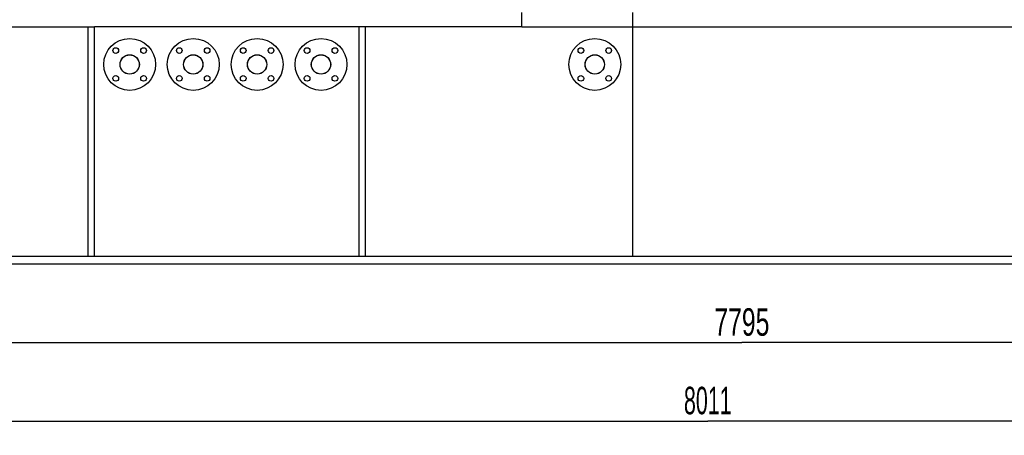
# Model space of a CAD drawing. Header units: millimetres. Extents: x 0 to 1189, y 0 to 841.
# Tile 118 of 131: x 473 to 598, y 618 to 671. Entities that reach past the tile are written whole.
import ezdxf
from ezdxf.enums import TextEntityAlignment as Align

# ---------------------------------------------------------------- set-up
doc = ezdxf.new("R2010")
doc.units = ezdxf.units.MM
doc.header["$LTSCALE"] = 65.395
doc.layers.get('0').update_dxf_attribs({"linetype": 'CONTINUOUS'})
for name, color, linetype in [('8M25C_GENSET_KPL_GRUNDRAHMEN_ABL1678', 7, 'CONTINUOUS'), ('8M25C_GENSET_KPL_GRUNDRAHMEN_T1_PBL1679', 7, 'CONTINUOUS'), ('8M25C_GENSET_KPL_VERROHRUNG_ABL1611', 7, 'CONTINUOUS'), ('E1514-IBC_DN50PN40X2_PBL2827', 7, 'CONTINUOUS'), ('E1514-IBC_DN50PN40X2_PBL2828', 7, 'CONTINUOUS'), ('E1514-IBC_DN50PN40X2_PBL2831', 7, 'CONTINUOUS'), ('E1514-IBC_DN50PN40X2_PBL2834', 7, 'CONTINUOUS'), ('E1514-IBC_DN50PN40X2_PBL2835', 7, 'CONTINUOUS'), ('EN1092-1-01A-DN50-PN16-61_5_PBL2825', 7, 'CONTINUOUS'), ('EN1092-1-01A-DN50-PN16-61_5_PBL2826', 7, 'CONTINUOUS'), ('EN1092-1-01A-DN50-PN16-61_5_PBL2829', 7, 'CONTINUOUS'), ('EN1092-1-01A-DN50-PN16-61_5_PBL2830', 7, 'CONTINUOUS'), ('EN1092-1-01A-DN50-PN16-61_5_PBL2833', 7, 'CONTINUOUS'), ('new_view_8_VBL1588', 7, 'CONTINUOUS')]:
    doc.layers.add(name, color=color, linetype=linetype)
doc.styles.get("Standard").update_dxf_attribs({"font": 'txt', "width": 0.6})
doc.dimstyles.new('DIMSTYLE_1', dxfattribs={"dimtxt": 3.5, "dimasz": 3.5, "dimexe": 1.8, "dimexo": 0, "dimgap": 0.875, "dimtad": 1, "dimdec": 0, "dimlfac": 25, "dimdsep": 46, "dimtxsty": 'Standard', "dimblk": '_FILLED', "dimblk1": '_FILLED', "dimblk2": '_FILLED', "dimcen": 0.09, "dimadec": 0, "dimazin": 0, "dimtp": 2, "dimtm": 2, "dimtfac": 1, "dimtdec": 0, "dimtofl": 0, "dimtmove": 0, "dimatfit": 3, "dimldrblk": '_FILLED', "dimfxl": 1, "dimtolj": 1, "dimarcsym": 0})
doc.dimstyles.new('DIMSTYLE_2', dxfattribs={"dimtxt": 3.5, "dimasz": 3.5, "dimexe": 1.8, "dimexo": 0, "dimgap": 0.875, "dimtad": 1, "dimlfac": 25, "dimdsep": 46, "dimtxsty": 'Standard', "dimblk": '_FILLED', "dimblk1": '_FILLED', "dimblk2": '_FILLED', "dimcen": 0.09, "dimadec": 0, "dimazin": 0, "dimtp": 2, "dimtm": 2, "dimtfac": 1, "dimtofl": 0, "dimtmove": 0, "dimatfit": 3, "dimldrblk": '_FILLED', "dimfxl": 1, "dimtolj": 1, "dimarcsym": 0})

# ---------------------------------------------------------------- blocks, each defined once
blk = doc.blocks.new('_FILLED')
at = {"color": 0, "linetype": 'ByBlock'}
blk.add_solid([(0, 0), (-1, 0.167), (-1, -0.167)], dxfattribs=at)
blk = doc.blocks.new('*D26')
at = {"color": 2, "linetype": 'Continuous'}
for p, q in [((409.2, 639.6), (409.2, 627.8)), ((721, 639.6), (721, 627.8)), ((409.2, 629.6), (565.1, 629.6)), ((721, 629.6), (565.1, 629.6))]:
    blk.add_line(p, q, dxfattribs=at)
at = {"color": 2, "linetype": 'Continuous', "xscale": 3.5, "yscale": 3.5, "zscale": 3.5, "rotation": 180}
blk.add_blockref('_FILLED', (409.2, 629.6), dxfattribs=at)
at = {"color": 2, "linetype": 'Continuous', "xscale": 3.5, "yscale": 3.5, "zscale": 3.5}
blk.add_blockref('_FILLED', (721, 629.6), dxfattribs=at)
at = {"color": 2, "linetype": 'Continuous', "width": 0.672619}
blk.add_text('7795', height=3.5, dxfattribs=at).set_placement((565.1, 630.475), align=Align.CENTER)
blk = doc.blocks.new('*D27')
at = {"color": 2, "linetype": 'Continuous'}
for p, q in [((400.54, 640.72), (400.54, 617.8)), ((721, 639.6), (721, 617.8)), ((400.54, 619.6), (560.77, 619.6)), ((721, 619.6), (560.77, 619.6))]:
    blk.add_line(p, q, dxfattribs=at)
at = {"color": 2, "linetype": 'Continuous', "xscale": 3.5, "yscale": 3.5, "zscale": 3.5, "rotation": 180}
blk.add_blockref('_FILLED', (400.54, 619.6), dxfattribs=at)
at = {"color": 2, "linetype": 'Continuous', "xscale": 3.5, "yscale": 3.5, "zscale": 3.5}
blk.add_blockref('_FILLED', (721, 619.6), dxfattribs=at)
at = {"color": 2, "linetype": 'Continuous', "width": 0.583333}
blk.add_text('8011', height=3.5, dxfattribs=at).set_placement((560.77, 620.48), align=Align.CENTER)
blk = doc.blocks.new('EN1092-1-01A-DN50-PN16-61_5_PBL2825', base_point=(495.36, 665))
at = {"layer": 'EN1092-1-01A-DN50-PN16-61_5_PBL2825', "color": 7, "linetype": 'Continuous'}
for centre, radius in [((495.36, 665), 3.3), ((493.59, 666.77), 0.36), ((497.13, 666.77), 0.36), ((495.36, 665), 1.23), ((493.59, 663.23), 0.36), ((497.13, 663.23), 0.36)]:
    blk.add_circle(centre, radius, dxfattribs=at)
blk = doc.blocks.new('EN1092-1-01A-DN50-PN16-61_5_PBL2826', base_point=(487.28, 665))
at = {"layer": 'EN1092-1-01A-DN50-PN16-61_5_PBL2826', "color": 7, "linetype": 'Continuous'}
for centre, radius in [((487.28, 665), 3.3), ((485.51, 666.77), 0.36), ((489.05, 666.77), 0.36), ((487.28, 665), 1.23), ((485.51, 663.23), 0.36), ((489.05, 663.23), 0.36)]:
    blk.add_circle(centre, radius, dxfattribs=at)
blk = doc.blocks.new('E1514-IBC_DN50PN40X2_PBL2827', base_point=(495.36, 665))
at = {"layer": 'E1514-IBC_DN50PN40X2_PBL2827', "color": 7, "linetype": 'Continuous'}
blk.add_circle((495.36, 665), 1.22, dxfattribs=at)
blk = doc.blocks.new('E1514-IBC_DN50PN40X2_PBL2828', base_point=(487.28, 665))
at = {"layer": 'E1514-IBC_DN50PN40X2_PBL2828', "color": 7, "linetype": 'Continuous'}
blk.add_circle((487.28, 665), 1.22, dxfattribs=at)
blk = doc.blocks.new('EN1092-1-01A-DN50-PN16-61_5_PBL2829', base_point=(503.48, 665))
at = {"layer": 'EN1092-1-01A-DN50-PN16-61_5_PBL2829', "color": 7, "linetype": 'Continuous'}
for centre, radius in [((503.48, 665), 3.3), ((501.71, 666.77), 0.36), ((505.25, 666.77), 0.36), ((503.48, 665), 1.23), ((501.71, 663.23), 0.36), ((505.25, 663.23), 0.36)]:
    blk.add_circle(centre, radius, dxfattribs=at)
blk = doc.blocks.new('EN1092-1-01A-DN50-PN16-61_5_PBL2830', base_point=(511.6, 665))
at = {"layer": 'EN1092-1-01A-DN50-PN16-61_5_PBL2830', "color": 7, "linetype": 'Continuous'}
for centre, radius in [((511.6, 665), 3.3), ((509.83, 666.77), 0.36), ((513.37, 666.77), 0.36), ((511.6, 665), 1.23), ((509.83, 663.23), 0.36), ((513.37, 663.23), 0.36)]:
    blk.add_circle(centre, radius, dxfattribs=at)
blk = doc.blocks.new('E1514-IBC_DN50PN40X2_PBL2831', base_point=(503.48, 665))
at = {"layer": 'E1514-IBC_DN50PN40X2_PBL2831', "color": 7, "linetype": 'Continuous'}
blk.add_circle((503.48, 665), 1.22, dxfattribs=at)
blk = doc.blocks.new('EN1092-1-01A-DN50-PN16-61_5_PBL2833', base_point=(546.4, 665))
at = {"layer": 'EN1092-1-01A-DN50-PN16-61_5_PBL2833', "color": 7, "linetype": 'Continuous'}
for centre, radius in [((546.4, 665), 3.3), ((544.63, 666.77), 0.36), ((548.17, 666.77), 0.36), ((546.4, 665), 1.23), ((544.63, 663.23), 0.36), ((548.17, 663.23), 0.36)]:
    blk.add_circle(centre, radius, dxfattribs=at)
blk = doc.blocks.new('E1514-IBC_DN50PN40X2_PBL2834', base_point=(546.4, 665))
at = {"layer": 'E1514-IBC_DN50PN40X2_PBL2834', "color": 7, "linetype": 'Continuous'}
blk.add_circle((546.4, 665), 1.22, dxfattribs=at)
blk = doc.blocks.new('E1514-IBC_DN50PN40X2_PBL2835', base_point=(511.6, 665))
at = {"layer": 'E1514-IBC_DN50PN40X2_PBL2835', "color": 7, "linetype": 'Continuous'}
blk.add_circle((511.6, 665), 1.22, dxfattribs=at)
blk = doc.blocks.new('8M25C_GENSET_KPL_VERROHRUNG_ABL1611', base_point=(519.31, 700.95))
at = {"layer": 'E1514-IBC_DN50PN40X2_PBL2827'}
blk.add_blockref('E1514-IBC_DN50PN40X2_PBL2827', (495.36, 665), dxfattribs=at)
at = {"layer": 'E1514-IBC_DN50PN40X2_PBL2828'}
blk.add_blockref('E1514-IBC_DN50PN40X2_PBL2828', (487.28, 665), dxfattribs=at)
at = {"layer": 'E1514-IBC_DN50PN40X2_PBL2831'}
blk.add_blockref('E1514-IBC_DN50PN40X2_PBL2831', (503.48, 665), dxfattribs=at)
at = {"layer": 'E1514-IBC_DN50PN40X2_PBL2834'}
blk.add_blockref('E1514-IBC_DN50PN40X2_PBL2834', (546.4, 665), dxfattribs=at)
at = {"layer": 'E1514-IBC_DN50PN40X2_PBL2835'}
blk.add_blockref('E1514-IBC_DN50PN40X2_PBL2835', (511.6, 665), dxfattribs=at)
at = {"layer": 'EN1092-1-01A-DN50-PN16-61_5_PBL2825'}
blk.add_blockref('EN1092-1-01A-DN50-PN16-61_5_PBL2825', (495.36, 665), dxfattribs=at)
at = {"layer": 'EN1092-1-01A-DN50-PN16-61_5_PBL2826'}
blk.add_blockref('EN1092-1-01A-DN50-PN16-61_5_PBL2826', (487.28, 665), dxfattribs=at)
at = {"layer": 'EN1092-1-01A-DN50-PN16-61_5_PBL2829'}
blk.add_blockref('EN1092-1-01A-DN50-PN16-61_5_PBL2829', (503.48, 665), dxfattribs=at)
at = {"layer": 'EN1092-1-01A-DN50-PN16-61_5_PBL2830'}
blk.add_blockref('EN1092-1-01A-DN50-PN16-61_5_PBL2830', (511.6, 665), dxfattribs=at)
at = {"layer": 'EN1092-1-01A-DN50-PN16-61_5_PBL2833'}
blk.add_blockref('EN1092-1-01A-DN50-PN16-61_5_PBL2833', (546.4, 665), dxfattribs=at)
blk = doc.blocks.new('8M25C_GENSET_KPL_GRUNDRAHMEN_T1_PBL1679', base_point=(560.77, 655.6))
at = {"layer": '8M25C_GENSET_KPL_GRUNDRAHMEN_T1_PBL1679', "color": 7, "linetype": 'Continuous'}
for p, q in [((537.15, 669.8), (537.15, 671.6)), ((551.2, 671.6), (551.2, 640.6)), ((431.52, 669.8), (482.8, 669.8)), ((482, 640.6), (482, 669.8)), ((482.8, 640.6), (482.8, 669.8)), ((537.15, 669.8), (482.8, 669.8)), ((516.4, 669.8), (516.4, 640.6)), ((517.2, 669.8), (517.2, 640.6)), ((537.15, 669.8), (539.31, 669.8)), ((539.31, 669.8), (551.2, 669.8)), ((551.2, 669.8), (717.48, 669.8)), ((409.2, 640.6), (721, 640.6)), ((721, 639.6), (409.2, 639.6))]:
    blk.add_line(p, q, dxfattribs=at)
blk = doc.blocks.new('8M25C_GENSET_KPL_GRUNDRAHMEN_ABL1678', base_point=(560.77, 685.1))
at = {"layer": '8M25C_GENSET_KPL_GRUNDRAHMEN_T1_PBL1679'}
blk.add_blockref('8M25C_GENSET_KPL_GRUNDRAHMEN_T1_PBL1679', (560.77, 655.6), dxfattribs=at)
blk = doc.blocks.new('NEW_VIEW_8_VBL1588', base_point=(537.26, 718.37))
at = {"layer": '8M25C_GENSET_KPL_GRUNDRAHMEN_ABL1678'}
blk.add_blockref('8M25C_GENSET_KPL_GRUNDRAHMEN_ABL1678', (560.77, 685.1), dxfattribs=at)
at = {"layer": '8M25C_GENSET_KPL_VERROHRUNG_ABL1611'}
blk.add_blockref('8M25C_GENSET_KPL_VERROHRUNG_ABL1611', (519.31, 700.95), dxfattribs=at)

msp = doc.modelspace()

# ---------------------------------------------------------------- block references
at = {"layer": 'new_view_8_VBL1588'}
msp.add_blockref('NEW_VIEW_8_VBL1588', (537.26107, 718.3732), dxfattribs=at)

# ---------------------------------------------------------------- dimensions: what is measured, and where the dimension line sits
at = {"color": 2, "linetype": 'Continuous'}
for base, p2, dimstyle, picture, middle in [((400.540001, 619.6), (400.540001, 640.72), 'DIMSTYLE_1', '*D27', (560.436663, 619.6)), ((409.2, 629.6), (409.2, 639.6), 'DIMSTYLE_2', '*D26', (564.76665, 629.6))]:
    dim = msp.add_linear_dim(base=base, p1=(721, 639.6), p2=p2, angle=180, dimstyle=dimstyle, dxfattribs=at)
    dim.commit()
    dim.dimension.update_dxf_attribs({"geometry": picture, "text_midpoint": middle, "dimtype": 160})

doc.saveas('drawing.dxf')
